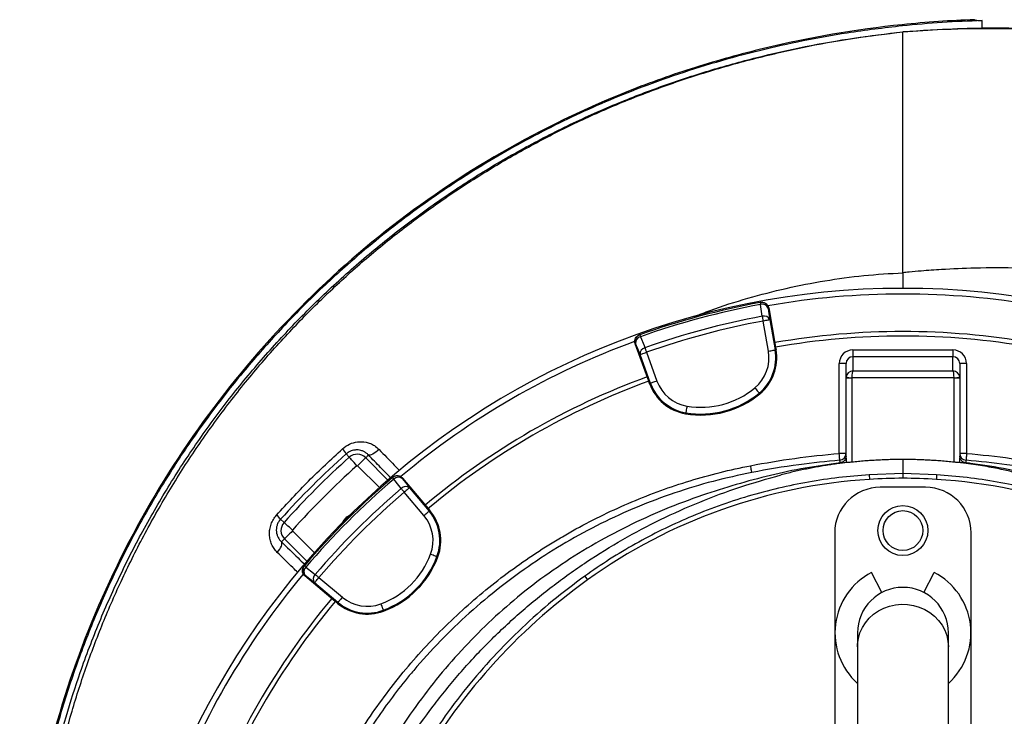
# Model space of a CAD drawing. Header units: millimetres. Extents: x 2532 to 4347, y 1532 to 5311.
# Tile 18 of 22: x 2532 to 3399, y 4698 to 5311. Entities that reach past the tile are written whole.
import ezdxf

# ---------------------------------------------------------------- set-up
doc = ezdxf.new("R2010")
doc.units = ezdxf.units.MM
doc.header["$LTSCALE"] = 2

msp = doc.modelspace()

# ---------------------------------------------------------------- linework, layer by layer
at = {"color": 7, "linetype": 'Continuous', "lineweight": 25}
for p, q in [((3379.16, 5303.78), (3379.16, 5310.12)), ((3379.16, 5303.78), (3381.29, 5303.5)), ((3309.41, 5300.28), (3309.41, 5300.31)), ((3309.41, 5088.39), (3309.41, 5300.28)), ((3184.32, 5062.31), (3183.86, 5062.22)), ((3191.32, 5057.45), (3190.85, 5057.37)), ((3191.32, 5057.45), (3197.4, 5023)), ((3191.07, 5019.48), (3186.41, 5045.93)), ((3192.31, 5046.97), (3196.98, 5020.52)), ((3077.88, 5033.83), (3077.44, 5033.67)), ((3074.26, 5026.12), (3073.81, 5025.96)), ((3085.77, 4993.09), (3073.81, 5025.96)), ((3087.38, 4991.15), (3078.19, 5016.39)), ((3083.82, 5018.44), (3093.01, 4993.2)), ((3197.81, 5020.66), (3196.98, 5020.52)), ((3197.4, 5023), (3197.81, 5020.66)), ((3265.41, 5020.51), (3265.41, 5014.51)), ((3265.41, 5020.51), (3353.41, 5020.51)), ((3353.41, 5020.51), (3353.41, 5014.51)), ((3253.41, 4929.48), (3253.41, 5008.49)), ((3259.41, 5008.49), (3253.41, 5008.49)), ((3259.41, 4995.96), (3259.41, 5008.49)), ((3265.41, 5014.51), (3265.41, 5002.01)), ((3353.41, 5014.51), (3265.41, 5014.51)), ((3353.41, 5002.01), (3353.41, 5014.51)), ((3359.41, 5008.49), (3359.41, 4995.96)), ((3365.41, 5008.49), (3359.41, 5008.49)), ((3365.41, 5008.49), (3365.41, 4929.48)), ((3265.41, 5002.01), (3353.41, 5002.01)), ((3086.58, 4990.86), (3085.77, 4993.09)), ((3086.58, 4990.86), (3087.38, 4991.15)), ((3259.41, 4925.34), (3259.41, 4995.96)), ((3259.41, 4995.96), (3264.41, 4995.96)), ((3354.41, 4996.02), (3264.41, 4996.02)), ((3264.41, 4995.96), (3264.41, 4921.8)), ((3354.41, 4921.8), (3354.41, 4995.96)), ((3354.41, 4995.96), (3359.41, 4995.96)), ((3359.41, 4995.96), (3359.41, 4925.34)), ((3183.58, 4981.93), (3183.04, 4982.58)), ((3118.27, 4964.43), (3118.41, 4965.27)), ((2819.72, 4929.1), (2822.36, 4926.15)), ((3259.41, 4929.48), (3253.41, 4929.48)), ((3365.41, 4929.48), (3359.41, 4929.48)), ((2839.2, 4928.16), (2836.79, 4925.75)), ((3259.41, 4921.44), (3259.52, 4921.45)), ((3309.41, 4924.18), (3309.41, 4911.9)), ((3359.41, 4921.44), (3359.3, 4921.45)), ((3309.41, 4911.9), (3279.73, 4910.68)), ((3309.41, 4911.9), (3309.41, 4907.71)), ((3339.09, 4910.68), (3309.41, 4911.9)), ((2860.78, 4908.58), (2860.42, 4908.28)), ((2869.27, 4907.88), (2868.91, 4907.56)), ((2869.27, 4907.88), (2891.76, 4881.08)), ((3279.73, 4910.68), (3279.98, 4906.61)), ((3339.09, 4910.68), (3338.84, 4906.61)), ((2888.04, 4874.86), (2870.77, 4895.44)), ((2875.37, 4899.29), (2892.63, 4878.72)), ((3329.41, 4899.71), (3289.41, 4899.71)), ((2891.76, 4881.08), (2893.28, 4879.26)), ((2893.28, 4879.26), (2892.63, 4878.72)), ((2761.81, 4871.58), (2764.97, 4868.75)), ((3249.41, 4859.71), (3249.41, 4683.71)), ((3369.41, 4683.71), (3369.41, 4859.71)), ((2762.75, 4851.71), (2765.37, 4854.33)), ((2900.32, 4838.6), (2899.53, 4838.9)), ((2782.84, 4830.7), (2782.53, 4830.34)), ((3290.94, 4807.19), (3281.8, 4824.75)), ((3327.88, 4807.19), (3337.02, 4824.75)), ((2783.55, 4822.21), (2783.24, 4821.85)), ((2810.04, 4799.36), (2783.24, 4821.85)), ((2795.68, 4820.34), (2816.26, 4803.08)), ((3029.45, 4821.54), (3031.84, 4818.22)), ((2812.4, 4798.48), (2791.82, 4815.75)), ((2811.86, 4797.84), (2810.04, 4799.36)), ((2811.86, 4797.84), (2812.4, 4798.48)), ((2852.52, 4790.79), (2852.22, 4791.59)), ((3269.41, 4771.71), (3269.41, 4759.38)), ((3349.41, 4759.38), (3349.41, 4771.71)), ((3269.41, 4759.38), (3269.41, 4606.91)), ((3349.41, 4606.91), (3349.41, 4759.38))]:
    msp.add_line(p, q, dxfattribs=at)
at = {"color": 8, "linetype": 'Continuous', "lineweight": 25}
for p, q in [((3309.41, 5088.39), (3309.41, 5074.71)), ((2836.79, 4925.75), (2856.39, 4906.14)), ((2848.87, 4899.54), (2829.72, 4918.69)), ((2772.43, 4861.39), (2791.58, 4842.25)), ((2784.98, 4834.73), (2765.37, 4854.33))]:
    msp.add_line(p, q, dxfattribs=at)
at = {"color": 7, "linetype": 'Continuous', "lineweight": 25, "flags": 128}
for points in [[(3308.9, 5305.55), (3308.86, 5305.87), (3308.83, 5306.19), (3308.79, 5306.59)], [(3183.86, 5062.22), (3183.86, 5062.2), (3183.88, 5062.11), (3183.9, 5061.97), (3183.94, 5061.78), (3183.99, 5061.53), (3184.04, 5061.23), (3184.1, 5060.88), (3184.18, 5060.5)], [(3185.63, 5050.1), (3184.45, 5058.51), (3184.18, 5060.5)], [(3185.63, 5050.1), (3185.71, 5049.67), (3185.8, 5049.21), (3185.89, 5048.71), (3185.99, 5048.19), (3186.09, 5047.64), (3186.19, 5047.08), (3186.3, 5046.51), (3186.41, 5045.93)], [(3190.85, 5057.37), (3191.56, 5052.28), (3192.31, 5046.97)], [(3192.31, 5046.97), (3192.16, 5046.95), (3191.8, 5046.88), (3191.25, 5046.78), (3190.51, 5046.65), (3189.62, 5046.5), (3188.62, 5046.32), (3187.53, 5046.13), (3186.41, 5045.93)], [(3077.88, 5033.83), (3077.89, 5033.8), (3077.92, 5033.72), (3077.97, 5033.59), (3078.04, 5033.4), (3078.12, 5033.16), (3078.22, 5032.88), (3078.34, 5032.55), (3078.47, 5032.17)], [(3078.19, 5016.39), (3076.18, 5021.36), (3074.26, 5026.12)], [(3078.47, 5032.17), (3081.65, 5024.3), (3082.41, 5022.44)], [(3078.19, 5016.39), (3078.33, 5016.44), (3078.67, 5016.57), (3079.2, 5016.76), (3079.91, 5017.02), (3080.75, 5017.33), (3081.71, 5017.68), (3082.75, 5018.05), (3083.82, 5018.44)], [(3082.41, 5022.44), (3082.55, 5022.03), (3082.71, 5021.59), (3082.88, 5021.11), (3083.06, 5020.61), (3083.24, 5020.09), (3083.43, 5019.55), (3083.63, 5019), (3083.82, 5018.44)], [(3191.07, 5019.48), (3192.2, 5019.68), (3193.28, 5019.87), (3194.29, 5020.04), (3195.18, 5020.2), (3195.91, 5020.33), (3196.47, 5020.43), (3196.83, 5020.49), (3196.98, 5020.52)], [(3093.01, 4993.2), (3091.93, 4992.81), (3090.9, 4992.43), (3089.94, 4992.08), (3089.09, 4991.78), (3088.39, 4991.52), (3087.86, 4991.33), (3087.52, 4991.2), (3087.38, 4991.15)], [(3259.42, 4996.28), (3259.52, 4996.27), (3259.8, 4996.26), (3260.26, 4996.23), (3260.89, 4996.2), (3261.64, 4996.16), (3262.5, 4996.12), (3263.44, 4996.07), (3264.41, 4996.02)], [(3354.41, 4996.02), (3355.38, 4996.07), (3356.32, 4996.12), (3357.18, 4996.16), (3357.93, 4996.2), (3358.56, 4996.23), (3359.02, 4996.26), (3359.3, 4996.27), (3359.4, 4996.28)], [(3179.21, 4987.2), (3179.94, 4986.32), (3180.65, 4985.47), (3181.3, 4984.68), (3181.87, 4983.99), (3182.35, 4983.42), (3182.71, 4982.98), (3182.94, 4982.7), (3183.04, 4982.58)], [(3119.42, 4971.18), (3119.23, 4970.05), (3119.04, 4968.96), (3118.87, 4967.96), (3118.72, 4967.07), (3118.59, 4966.33), (3118.5, 4965.78), (3118.44, 4965.42), (3118.41, 4965.27)], [(2848.56, 4933.05), (2847.16, 4931.76), (2845.73, 4930.6), (2844.31, 4929.61), (2842.96, 4928.82), (2841.74, 4928.27), (2840.68, 4927.97), (2839.82, 4927.93), (2839.2, 4928.16)], [(3253.9, 4923.5), (3253.89, 4923.63), (3253.86, 4923.97), (3253.81, 4924.53), (3253.75, 4925.27), (3253.68, 4926.18), (3253.59, 4927.21), (3253.5, 4928.32), (3253.41, 4929.48)], [(3365.41, 4929.48), (3365.32, 4928.32), (3365.22, 4927.21), (3365.14, 4926.18), (3365.07, 4925.27), (3365.01, 4924.53), (3364.96, 4923.97), (3364.93, 4923.63), (3364.92, 4923.5)], [(2829.02, 4918.7), (2827.77, 4920.11), (2826.55, 4921.47), (2825.43, 4922.72), (2824.43, 4923.83), (2823.6, 4924.76), (2822.97, 4925.47), (2822.55, 4925.94), (2822.36, 4926.15)], [(2829.72, 4918.69), (2831.06, 4920.02), (2832.34, 4921.31), (2833.54, 4922.5), (2834.59, 4923.55), (2835.47, 4924.43), (2836.15, 4925.11), (2836.59, 4925.55), (2836.79, 4925.75)], [(3176.51, 4912.82), (3176.48, 4912.97), (3176.41, 4913.33), (3176.3, 4913.88), (3176.16, 4914.62), (3175.99, 4915.5), (3175.79, 4916.5), (3175.58, 4917.59), (3175.36, 4918.71)], [(2860.42, 4908.28), (2860.44, 4908.25), (2860.49, 4908.19), (2860.59, 4908.08), (2860.72, 4907.93), (2860.88, 4907.74), (2861.08, 4907.51), (2861.3, 4907.24), (2861.56, 4906.94)], [(2868.02, 4898.67), (2862.79, 4905.36), (2861.56, 4906.94)], [(2868.91, 4907.56), (2872.07, 4903.52), (2875.37, 4899.29)], [(2868.02, 4898.67), (2868.3, 4898.33), (2868.61, 4897.98), (2868.94, 4897.59), (2869.28, 4897.19), (2869.64, 4896.76), (2870.01, 4896.33), (2870.39, 4895.89), (2870.77, 4895.44)], [(2875.37, 4899.29), (2875.25, 4899.2), (2874.97, 4898.96), (2874.54, 4898.6), (2873.97, 4898.12), (2873.28, 4897.54), (2872.5, 4896.89), (2871.65, 4896.18), (2870.77, 4895.44)], [(2888.04, 4874.86), (2888.92, 4875.6), (2889.76, 4876.31), (2890.54, 4876.96), (2891.23, 4877.54), (2891.81, 4878.02), (2892.24, 4878.39), (2892.52, 4878.62), (2892.63, 4878.72)], [(2772.41, 4862.1), (2771.01, 4863.35), (2769.65, 4864.57), (2768.4, 4865.69), (2767.28, 4866.69), (2766.36, 4867.52), (2765.65, 4868.15), (2765.18, 4868.57), (2764.97, 4868.75)], [(2772.43, 4861.39), (2771.1, 4860.06), (2769.81, 4858.77), (2768.62, 4857.58), (2767.57, 4856.53), (2766.69, 4855.65), (2766.01, 4854.97), (2765.57, 4854.53), (2765.37, 4854.33)], [(2759, 4842.46), (2760.15, 4843.82), (2761.15, 4845.21), (2761.98, 4846.58), (2762.6, 4847.89), (2762.99, 4849.1), (2763.15, 4850.15), (2763.07, 4851.04), (2762.75, 4851.71)], [(2893.91, 4840.98), (2894.98, 4840.58), (2896.02, 4840.2), (2896.97, 4839.84), (2897.82, 4839.53), (2898.52, 4839.27), (2899.05, 4839.07), (2899.39, 4838.95), (2899.53, 4838.9)], [(2782.84, 4830.7), (2782.86, 4830.68), (2782.93, 4830.62), (2783.04, 4830.53), (2783.19, 4830.4), (2783.38, 4830.24), (2783.61, 4830.04), (2783.88, 4829.82), (2784.18, 4829.56)], [(2784.18, 4829.56), (2790.87, 4824.33), (2792.45, 4823.1)], [(2791.82, 4815.75), (2787.6, 4819.05), (2783.55, 4822.21)], [(2791.82, 4815.75), (2791.92, 4815.87), (2792.16, 4816.15), (2792.52, 4816.58), (2793, 4817.15), (2793.58, 4817.84), (2794.23, 4818.62), (2794.94, 4819.47), (2795.68, 4820.34)], [(2792.45, 4823.1), (2792.78, 4822.82), (2793.14, 4822.51), (2793.53, 4822.18), (2793.93, 4821.84), (2794.35, 4821.48), (2794.79, 4821.1), (2795.23, 4820.73), (2795.68, 4820.34)], [(2816.26, 4803.08), (2815.52, 4802.2), (2814.81, 4801.36), (2814.16, 4800.57), (2813.58, 4799.88), (2813.1, 4799.31), (2812.73, 4798.88), (2812.5, 4798.6), (2812.4, 4798.48)], [(2850.14, 4797.21), (2850.54, 4796.14), (2850.92, 4795.1), (2851.27, 4794.15), (2851.59, 4793.3), (2851.85, 4792.6), (2852.04, 4792.07), (2852.17, 4791.73), (2852.22, 4791.59)]]:
    msp.add_lwpolyline(points, dxfattribs=at)
at = {"color": 8, "linetype": 'Continuous', "lineweight": 25, "flags": 128}
msp.add_lwpolyline([(3269.41, 4759.38), (3269.5, 4761.88), (3270.21, 4766.85), (3271.62, 4771.69), (3273.71, 4776.31), (3276.43, 4780.62), (3279.74, 4784.55), (3283.58, 4788.04), (3287.89, 4791.01), (3292.57, 4793.42), (3297.56, 4795.23), (3302.76, 4796.39), (3308.07, 4796.89), (3313.41, 4796.72), (3318.68, 4795.89), (3323.79, 4794.4), (3328.63, 4792.29), (3333.14, 4789.59), (3337.22, 4786.36), (3340.8, 4782.64), (3343.83, 4778.51), (3346.24, 4774.03), (3347.99, 4769.29), (3349.05, 4764.38), (3349.41, 4759.38)], dxfattribs=at)
at = {"color": 7, "linetype": 'Continuous', "lineweight": 25}
for radius in [22, 17.5]:
    msp.add_circle((3309.41, 4861.71), radius, dxfattribs=at)
for centre, radius, start, end in [((3309.41, 4381.71), 693, 1.57108, 178.42892), ((3309.41, 4381.71), 688, 80.06294, 99.94459), ((3309.41, 4381.71), 692, 100.45336, 109.54664), ((3309.41, 4381.71), 690.24, 100.45336, 109.54664), ((3184.94, 5056.33), 6, 9.983, 100.43584), ((3185.76, 5055.19), 5.53, 23.09677, 106.64457), ((3309.41, 4381.71), 679.76, 100.49145, 109.50855), ((3187.22, 5044.8), 5.53, 23.10252, 106.66381), ((3309.41, 4381.71), 675.51, 100.49145, 109.50855), ((3079.89, 5028.18), 6, 109.56418, 200.0172), ((3309.41, 4381.71), 655, 80.09164, 99.90836), ((3309.41, 4381.71), 651, 80.0922, 99.9078), ((3309.41, 4381.71), 688, 110.06073, 129.93861), ((3079.75, 5026.79), 5.53, 103.35613, 186.90284), ((3083.68, 5017.06), 5.53, 103.33634, 186.89729), ((3157.38, 5013.54), 34.21, 309.65135, 10), ((3157.38, 5013.54), 40.2, 309.65135, 10), ((3157.38, 5013.54), 41.05, 309.65135, 10), ((3309.41, 4381.71), 655, 110.09164, 129.90836), ((3309.41, 4381.71), 651, 110.0922, 129.9078), ((3125.15, 5004.9), 41.05, 200, 260.34865), ((3125.15, 5004.9), 40.2, 200, 260.34865), ((3125.15, 5004.9), 34.21, 200, 260.34865), ((3131.86, 5044.33), 81.05, 260.34865, 309.65135), ((3131.86, 5044.33), 80.2, 260.34865, 309.65135), ((3131.86, 5044.33), 74.21, 260.34865, 309.65135), ((2799.89, 4917.88), 22.78, 29.51322, 43.57194), ((2829.36, 4918.32), 10.5, 45, 131.81526), ((3253.41, 4929.48), 6, 274.65055, 359.99918), ((3365.41, 4929.48), 6, 180.00082, 265.34945), ((3309.41, 4381.71), 730.5, 131.81526, 138.18474), ((3309.41, 4381.71), 720.51, 131.81526, 138.18474), ((2829.36, 4918.32), 0.51, 45, 131.81526), ((3309.41, 4381.71), 692, 130.45336, 139.54664), ((3309.41, 4381.71), 690.24, 130.45336, 139.54664), ((2864.31, 4903.71), 6, 39.98333, 130.43497), ((2865.58, 4903.14), 5.53, 53.09665, 136.64413), ((3309.41, 4431.53), 476, 93.54499, 125.67115), ((3316.83, 4311.76), 596, 90.71332, 93.54499), ((3301.99, 4311.76), 596, 86.45501, 89.28668), ((3309.41, 4431.53), 476, 54.32885, 86.45501), ((3309.41, 4381.71), 679.76, 130.49145, 139.50855), ((3309.41, 4381.71), 675.51, 130.49145, 139.50855), ((2872.05, 4894.87), 5.53, 53.10253, 136.66402), ((3289.41, 4859.71), 40, 90, 180), ((3329.41, 4859.71), 40, 0, 90), ((2861.84, 4852.88), 40.2, 339.65135, 40), ((2861.84, 4852.88), 41.05, 339.65135, 40), ((2747.21, 4861.94), 17.5, 33.43246, 50.02725), ((2772.79, 4861.76), 10.5, 138.18474, 225), ((2828.58, 4862.54), 13.8, 115.20099, 154.79901), ((2861.84, 4852.88), 34.21, 339.65135, 40), ((2772.79, 4861.76), 0.51, 138.18474, 225), ((2824.33, 4866.78), 74.21, 290.34865, 339.65135), ((2824.33, 4866.78), 80.2, 290.34865, 339.65135), ((2824.33, 4866.78), 81.05, 290.34865, 339.65135), ((2787.41, 4826.81), 6, 139.56503, 230.01667), ((2787.98, 4825.54), 5.53, 133.35587, 216.90335), ((3309.41, 4771.71), 59.8, 117.5, 228.01719), ((3309.41, 4771.71), 59.8, 311.98281, 62.5), ((3309.41, 4381.71), 688, 140.06013, 159.93652), ((2796.25, 4819.07), 5.53, 133.33598, 216.89747), ((3338.57, 4390.91), 526, 125.67115, 150.69029), ((3309.41, 4771.71), 40, 0, 180), ((3309.41, 4381.71), 655, 140.09164, 159.90836), ((3309.41, 4381.71), 651, 140.0922, 159.9078), ((2838.24, 4829.28), 34.21, 230, 290.34865), ((2838.24, 4829.28), 41.05, 230, 290.34865), ((2838.24, 4829.28), 40.2, 230, 290.34865)]:
    msp.add_arc(centre, radius, start, end, dxfattribs=at)
for centre, major_axis, ratio, start_param, end_param in [((3265.41, 5008.49), (0, -12.02), 0.99863, 3.141593, 4.712389), ((3353.41, 5008.49), (0, 12.02), 0.99863, 4.712389, 6.283185), ((3265.41, 5008.49), (0, 6.02), 0.995902, 0, 1.570796), ((3353.41, 5008.49), (0, 6.02), 0.995902, 4.712389, 6.283185), ((3265.41, 4996.02), (4.57, 3.92), 0.991203, 0.865501, 2.383938), ((3265.41, 4996.02), (0.05, 6), 0.166425, 0.053853, 1.572289), ((3353.41, 4996.02), (-0.05, 6), 0.166425, 4.710896, 6.229332), ((3353.41, 4996.02), (4.57, -3.92), 0.991203, 0.757655, 2.276092), ((3265.41, 4995.96), (6, 0), 0.999087, 3.089233, 3.141593), ((3265.41, 4995.96), (0, -1), 0.99863, 4.660029, 4.712389), ((3353.41, 4995.96), (0, 1), 0.99863, 4.712389, 4.764749), ((3353.41, 4995.96), (6, 0), 0.999087, 0, 0.05236), ((3264.41, 4925.34), (0, 18.66), 0.267949, 1.570796, 1.780946), ((3354.41, 4925.34), (0, 18.66), 0.267949, 4.502255, 4.712389)]:
    msp.add_ellipse(centre, major_axis=major_axis, ratio=ratio, start_param=start_param, end_param=end_param, dxfattribs=at)
for points, knots in [([(3372.41, 5310.96), (3361.79, 5310.51), (3340.55, 5309.62), (3319.38, 5307.6), (3308.79, 5306.59)], [0, 0, 0, 0, 0.499695, 1, 1, 1, 1]), ([(3379.16, 5310.12), (3367.44, 5309.7), (3343.97, 5308.86), (3320.59, 5306.65), (3308.9, 5305.55)], [0, 0, 0, 0, 0.499631, 1, 1, 1, 1]), ([(3372.41, 5310.96), (3372.52, 5310.86), (3372.72, 5310.66), (3374.33, 5310.42), (3376.46, 5310.24), (3378.35, 5310.16), (3379.16, 5310.12)], [0, 0, 0, 0, 0.285864, 0.541229, 0.804003, 1, 1, 1, 1]), ([(3308.79, 5306.59), (3267.85, 5302.35), (3227.1, 5295.37), (3166.72, 5280.77), (3146.71, 5275.22), (3107.01, 5262.73), (3087.35, 5255.78), (3029.47, 5232.85), (2992.19, 5214.8), (2920.79, 5173.6), (2886.67, 5150.45), (2822.06, 5099.34), (2791.55, 5071.36), (2734.78, 5011.07), (2708.54, 4978.8), (2661.11, 4910.75), (2639.91, 4874.98), (2603.01, 4800.95), (2587.33, 4762.72), (2561.73, 4684.47), (2551.79, 4644.44), (2537.79, 4563.09), (2533.74, 4521.79), (2532.49, 4469.8), (2532.42, 4459.37), (2532.74, 4438.54), (2533.12, 4428.16), (2534.93, 4397.12), (2537.03, 4376.57), (2545.87, 4315.51), (2555.19, 4275.59), (2592.77, 4159.42), (2630.65, 4086.74), (2705.05, 3989.11), (2732.73, 3958.49), (2792.98, 3902.26), (2825.56, 3876.67), (2860.09, 3854.11)], [0, 0, 0, 0, 0.0625, 0.0625, 0.09375, 0.09375, 0.125, 0.125, 0.1875, 0.1875, 0.25, 0.25, 0.3125, 0.3125, 0.375, 0.375, 0.4375, 0.4375, 0.5, 0.5, 0.5625, 0.5625, 0.625, 0.625, 0.640625, 0.640625, 0.65625, 0.65625, 0.6875, 0.6875, 0.75, 0.75, 0.875, 0.875, 0.9375, 0.9375, 1, 1, 1, 1]), ([(3308.9, 5305.55), (3292.7, 5303.62), (3263.46, 5300.15), (3221.54, 5292.52), (3183.03, 5283.96), (3144.92, 5273.7), (3107.31, 5261.8), (3072.41, 5249), (3040.16, 5235.59), (3010.49, 5221.89), (2981.36, 5207.05), (2952.83, 5191.11), (2924.94, 5174.07), (2897.72, 5155.98), (2871.22, 5136.84), (2845.49, 5116.69), (2816.92, 5092.49), (2786.02, 5063.7), (2753.47, 5029.82), (2722.85, 4994.22), (2694.28, 4957.01), (2667.84, 4918.3), (2643.58, 4878.19), (2621.57, 4836.8), (2601.88, 4794.26), (2584.56, 4750.7), (2569.71, 4706.24), (2557.33, 4661.02), (2548.3, 4619.05), (2541.95, 4580.6), (2537.32, 4542.87), (2534.18, 4501.98), (2533.11, 4458.01), (2534.51, 4415.33), (2538.3, 4374.1), (2544.17, 4334.41), (2552.22, 4295.1), (2562.44, 4256.31), (2574.78, 4218.13), (2589.19, 4180.78), (2605.61, 4144.35), (2623.99, 4108.96), (2644.3, 4074.64), (2666.49, 4041.51), (2690.47, 4009.65), (2715.8, 3979.58), (2742.33, 3951.33), (2769.91, 3924.85), (2798.9, 3899.9), (2826.52, 3878.26), (2844.98, 3865.73), (2852.9, 3860.36)], [0, 0, 0, 0, 0.024886, 0.044924, 0.064991, 0.085066, 0.105129, 0.125163, 0.141782, 0.158408, 0.175027, 0.191645, 0.20827, 0.224889, 0.241508, 0.258134, 0.274753, 0.298636, 0.322538, 0.346421, 0.370247, 0.394092, 0.417918, 0.441744, 0.465588, 0.489413, 0.513239, 0.537084, 0.56091, 0.578723, 0.596537, 0.618897, 0.641273, 0.663628, 0.684019, 0.704427, 0.724819, 0.74521, 0.765617, 0.786008, 0.806277, 0.826562, 0.846831, 0.867099, 0.887383, 0.907651, 0.927056, 0.946502, 0.96596, 0.985404, 1, 1, 1, 1]), ([(3309.41, 5300.31), (3321.02, 5301.13), (3344.24, 5302.78), (3367.52, 5303.45), (3379.16, 5303.78)], [0, 0, 0, 0, 0.499826, 1, 1, 1, 1]), ([(4171.83, 4879.63), (4163.07, 4892.13), (4145.56, 4917.12), (4117.35, 4953.11), (4087.76, 4987.87), (4056.72, 5021.19), (4024.3, 5053.03), (3990.55, 5083.28), (3956.48, 5111.08), (3922.23, 5136.51), (3887.97, 5159.65), (3852.72, 5181.2), (3816.53, 5201.09), (3779.46, 5219.25), (3741.59, 5235.63), (3703.02, 5250.22), (3663.83, 5263.01), (3624.12, 5274), (3583.98, 5283.22), (3543.49, 5290.67), (3500.33, 5296.72), (3454.54, 5301.01), (3406.17, 5303.14), (3357.74, 5303.13), (3325.52, 5301.23), (3309.41, 5300.28)], [0, 0, 0, 0, 0.045427, 0.090796, 0.136074, 0.181243, 0.226297, 0.271242, 0.31609, 0.357133, 0.39813, 0.439104, 0.480067, 0.521016, 0.561952, 0.602881, 0.643809, 0.684733, 0.725648, 0.766552, 0.807437, 0.855584, 0.903708, 0.951841, 1, 1, 1, 1]), ([(3398.6, 5303.5), (3396.52, 5303.5), (3390.74, 5303.5), (3384.98, 5303.5), (3381.29, 5303.5)], [0, 0, 0, 0, 0.3592364, 1, 1, 1, 1]), ([(3414.59, 5303.5), (3413.32, 5303.45), (3410.74, 5303.35), (3405.3, 5303.29), (3401.27, 5303.42), (3398.6, 5303.5)], [0, 0, 0, 0, 0.248239, 0.503674, 1, 1, 1, 1]), ([(2822.48, 3888.67), (2819.58, 3890.79), (2805.8, 3900.88), (2782.5, 3920.79), (2752.74, 3948.33), (2724.67, 3977.61), (2698.29, 4008.33), (2673.72, 4040.42), (2651.06, 4073.85), (2630.31, 4108.56), (2611.52, 4144.43), (2594.75, 4181.29), (2580.09, 4218.97), (2567.62, 4257.29), (2557.42, 4296.19), (2549.46, 4335.6), (2543.68, 4375.45), (2540.06, 4415.55), (2538.58, 4455.74), (2539.26, 4496.18), (2542.03, 4536.82), (2546.8, 4577.62), (2553.55, 4618.18), (2562.25, 4658.37), (2572.87, 4698.05), (2586.04, 4739.08), (2602.15, 4781.31), (2621.48, 4824.53), (2643.23, 4866.67), (2667.28, 4907.53), (2693.53, 4946.93), (2721.92, 4984.71), (2752.42, 5020.78), (2784.94, 5055.13), (2819.37, 5087.67), (2855.56, 5118.25), (2893.33, 5146.72), (2932.44, 5172.86), (2972.79, 5196.63), (3014.22, 5218.06), (3055.81, 5236.74), (3097.37, 5252.79), (3138.73, 5266.41), (3180.77, 5278.02), (3223.32, 5287.56), (3266.21, 5295.21), (3295.02, 5298.61), (3309.41, 5300.31)], [0, 0, 0, 0, 0.005629, 0.026809, 0.048024, 0.06924, 0.090423, 0.111538, 0.132619, 0.153767, 0.174949, 0.196132, 0.217281, 0.238362, 0.259327, 0.280352, 0.301412, 0.322477, 0.343513, 0.364485, 0.385918, 0.407402, 0.428911, 0.450421, 0.471904, 0.493337, 0.518022, 0.542785, 0.567587, 0.592389, 0.617152, 0.641836, 0.6665, 0.691241, 0.716021, 0.740801, 0.765541, 0.790204, 0.814584, 0.838982, 0.863362, 0.886087, 0.908864, 0.931671, 0.954482, 0.977268, 1, 1, 1, 1]), ([(3786.09, 4941.54), (3782.14, 4945.57), (3764.93, 4962.6), (3732.52, 4990.32), (3680.43, 5025.15), (3626.04, 5051.04), (3548.21, 5077), (3466.57, 5091.3), (3389.09, 5093.37), (3347.17, 5091.55), (3327.86, 5090.14), (3316.58, 5089.12), (3311.2, 5088.58), (3309.41, 5088.39)], [0.3242836, 0.3242836, 0.3242836, 0.3242836, 0.3471175, 0.4223331, 0.4975487, 0.6012194, 0.6634218, 0.821574, 0.9204191, 0.957486, 0.9797261, 0.993242, 1, 1, 1, 1]), ([(3184.32, 5062.31), (3184.72, 5062.38), (3185.11, 5062.41), (3185.89, 5062.4), (3186.29, 5062.36), (3187.06, 5062.19), (3187.44, 5062.07), (3188.16, 5061.76), (3188.51, 5061.56), (3189.16, 5061.11), (3189.46, 5060.86), (3190.01, 5060.29), (3190.25, 5059.98), (3190.68, 5059.32), (3190.86, 5058.96), (3191.15, 5058.22), (3191.25, 5057.84), (3191.32, 5057.45)], [0, 0, 0, 0, 0.125, 0.125, 0.25, 0.25, 0.375, 0.375, 0.5, 0.5, 0.625, 0.625, 0.75, 0.75, 0.875, 0.875, 1, 1, 1, 1]), ([(3073.81, 5025.96), (3073.64, 5026.62), (3073.3, 5027.93), (3073.66, 5029.97), (3074.62, 5031.77), (3075.97, 5033.04), (3077.01, 5033.49), (3077.44, 5033.67)], [0, 0, 0, 0, 0.213554, 0.427098, 0.640706, 0.854434, 1, 1, 1, 1]), ([(2816.4, 4933.58), (2818.43, 4935.1), (2822.46, 4938.12), (2829.79, 4940.03), (2836.06, 4939.8), (2840.96, 4938.3), (2844.94, 4936.33), (2847.25, 4934.24), (2848.56, 4933.05)], [0, 0, 0, 0, 0.20494, 0.407051, 0.619361, 0.733816, 0.848258, 1, 1, 1, 1]), ([(2758.45, 4875.35), (2767.69, 4885.44), (2786.19, 4905.65), (2806.32, 4924.26), (2816.4, 4933.58)], [0, 0, 0, 0, 0.499231, 1, 1, 1, 1]), ([(2839.2, 4928.16), (2838.6, 4928.8), (2837.95, 4929.38), (2836.55, 4930.39), (2835.81, 4930.84), (2834.28, 4931.57), (2833.48, 4931.87), (2831.82, 4932.33), (2830.97, 4932.48), (2829.67, 4932.58), (2829.23, 4932.6), (2828.34, 4932.59), (2827.89, 4932.56), (2826.55, 4932.42), (2825.65, 4932.23), (2823.87, 4931.67), (2822.98, 4931.29), (2821.29, 4930.34), (2820.48, 4929.78), (2819.72, 4929.1)], [0, 0, 0, 0, 0.125, 0.125, 0.25, 0.25, 0.375, 0.375, 0.5, 0.5, 0.5625, 0.5625, 0.625, 0.625, 0.75, 0.75, 0.875, 0.875, 1, 1, 1, 1]), ([(3175.36, 4918.71), (3188.26, 4921.22), (3201.22, 4923.38), (3227.25, 4926.98), (3240.31, 4928.42), (3253.41, 4929.48)], [0, 0, 0, 0, 0.5, 0.5, 1, 1, 1, 1]), ([(3365.41, 4929.48), (3378.51, 4928.42), (3391.57, 4926.98), (3417.6, 4923.38), (3430.56, 4921.22), (3443.46, 4918.71)], [0, 0, 0, 0, 0.5, 0.5, 1, 1, 1, 1]), ([(3254.1, 4921.2), (3243.82, 4919.79), (3223.22, 4916.97), (3192.75, 4910.38), (3162.67, 4902.33), (3131.5, 4892.5), (3099.43, 4880.5), (3066.84, 4865.68), (3035.33, 4848.73), (3005.18, 4829.71), (2976.95, 4808.94), (2950.76, 4786.52), (2926.53, 4762.69), (2903.93, 4737.35), (2883.15, 4710.65), (2865.52, 4685.2), (2855.68, 4668.23), (2851.46, 4660.95)], [0, 0, 0, 0, 0.061908, 0.123918, 0.185972, 0.247942, 0.319255, 0.390836, 0.462487, 0.534029, 0.60531, 0.673782, 0.742475, 0.811266, 0.880006, 0.948518, 1, 1, 1, 1]), ([(3253.9, 4923.5), (3241.89, 4922.37), (3215.94, 4919.91), (3190.29, 4915.3), (3176.51, 4912.82)], [0, 0, 0, 0, 0.46279, 1, 1, 1, 1]), ([(3259.41, 4921.44), (3258.73, 4921.36), (3257.36, 4921.19), (3254.2, 4920.79), (3249.94, 4920.22), (3244.57, 4919.42), (3239.22, 4918.56), (3233.89, 4917.63), (3228.57, 4916.63), (3223.26, 4915.56), (3217.96, 4914.43), (3212.68, 4913.23), (3207.42, 4911.96), (3203.92, 4911.06), (3202.17, 4910.61)], [0, 0, 0, 0, 0.0353324, 0.0706757, 0.1637007, 0.2566618, 0.3495751, 0.4424569, 0.5353236, 0.6281914, 0.7210767, 0.8139957, 0.9069647, 1, 1, 1, 1]), ([(3254.1, 4921.2), (3254.09, 4922.1), (3254.08, 4922.63), (3254.04, 4922.89), (3254.03, 4922.92), (3254.01, 4923.01), (3254, 4923.06), (3253.96, 4923.22), (3253.93, 4923.34), (3253.9, 4923.5)], [0, 0, 0, 0, 0.5, 0.5, 0.625, 0.625, 0.75, 0.75, 1, 1, 1, 1]), ([(3259.41, 4927.2), (3259.41, 4926.47), (3259.28, 4925.77), (3258.78, 4924.4), (3258.41, 4923.78), (3257.69, 4922.95), (3257.42, 4922.69), (3256.85, 4922.24), (3256.54, 4922.03), (3255.89, 4921.69), (3255.55, 4921.54), (3254.84, 4921.32), (3254.48, 4921.24), (3254.1, 4921.2)], [0, 0, 0, 0, 0.25, 0.25, 0.5, 0.5, 0.625, 0.625, 0.75, 0.75, 0.875, 0.875, 1, 1, 1, 1]), ([(3264.41, 4921.8), (3263.85, 4921.74), (3262.72, 4921.63), (3261.23, 4921.5), (3260.05, 4921.43), (3259.7, 4921.44), (3259.52, 4921.45)], [0, 0, 0, 0, 0.249014, 0.498069, 0.745924, 1, 1, 1, 1]), ([(3309.41, 4924.18), (3308.49, 4924.18), (3306.63, 4924.18), (3303.84, 4924.15), (3301.03, 4924.1), (3298.21, 4924.04), (3295.37, 4923.95), (3292.53, 4923.85), (3289.7, 4923.73), (3286.02, 4923.55), (3281.43, 4923.28), (3275.87, 4922.87), (3270.17, 4922.39), (3266.34, 4922), (3264.41, 4921.8)], [0, 0, 0, 0, 0.061501, 0.12341, 0.185732, 0.248424, 0.31138, 0.374437, 0.437406, 0.500079, 0.619724, 0.743592, 0.870908, 1, 1, 1, 1]), ([(3354.41, 4921.8), (3353.44, 4921.9), (3351.51, 4922.1), (3348.63, 4922.38), (3345.75, 4922.63), (3342.91, 4922.87), (3340.11, 4923.08), (3337.35, 4923.27), (3334.63, 4923.44), (3330.95, 4923.64), (3326.28, 4923.86), (3320.62, 4924.05), (3315, 4924.16), (3311.26, 4924.18), (3309.41, 4924.18)], [0, 0, 0, 0, 0.064606, 0.129093, 0.193125, 0.256409, 0.318824, 0.380278, 0.440678, 0.499924, 0.625565, 0.751578, 0.876591, 1, 1, 1, 1]), ([(3359.3, 4921.45), (3359.18, 4921.44), (3358.97, 4921.44), (3358.37, 4921.46), (3357.99, 4921.48), (3357.1, 4921.54), (3356.61, 4921.58), (3355.53, 4921.68), (3354.98, 4921.74), (3354.41, 4921.8)], [0, 0, 0, 0, 0.25, 0.25, 0.5, 0.5, 0.75, 0.75, 1, 1, 1, 1]), ([(3364.72, 4921.2), (3364.34, 4921.24), (3363.98, 4921.32), (3363.28, 4921.54), (3362.93, 4921.69), (3362.28, 4922.03), (3361.97, 4922.23), (3361.4, 4922.69), (3361.13, 4922.95), (3360.65, 4923.5), (3360.44, 4923.79), (3360.07, 4924.41), (3359.92, 4924.74), (3359.66, 4925.42), (3359.57, 4925.76), (3359.44, 4926.47), (3359.41, 4926.83), (3359.41, 4927.2)], [0, 0, 0, 0, 0.125, 0.125, 0.25, 0.25, 0.375, 0.375, 0.5, 0.5, 0.625, 0.625, 0.75, 0.75, 0.875, 0.875, 1, 1, 1, 1]), ([(3416.65, 4910.61), (3413.52, 4911.43), (3406.77, 4913.12), (3394.6, 4915.82), (3379.91, 4918.6), (3367.41, 4920.46), (3360.59, 4921.3), (3359.41, 4921.44)], [0.01980077, 0.01980077, 0.01980077, 0.01980077, 0.02502604, 0.03025132, 0.03547659, 0.04070186, 0.04180218, 0.04180218, 0.04180218, 0.04180218]), ([(3364.92, 4923.5), (3364.89, 4923.34), (3364.86, 4923.22), (3364.82, 4923.06), (3364.81, 4923.01), (3364.79, 4922.92), (3364.78, 4922.89), (3364.74, 4922.63), (3364.73, 4922.1), (3364.72, 4921.2)], [0, 0, 0, 0, 0.25, 0.25, 0.375, 0.375, 0.5, 0.5, 1, 1, 1, 1]), ([(3767.3, 4661.05), (3765.01, 4665.13), (3757.6, 4678.31), (3743.42, 4699.66), (3724.87, 4725.01), (3704.74, 4749.16), (3683.37, 4771.87), (3660.71, 4793.01), (3636.87, 4812.59), (3611.77, 4830.75), (3585.56, 4847.38), (3558.4, 4862.42), (3529.62, 4876.09), (3499.3, 4888.39), (3467.51, 4899.35), (3435.09, 4908.51), (3402.19, 4915.77), (3378.63, 4919.53), (3366.11, 4921.03), (3364.72, 4921.2)], [0, 0, 0, 0, 0.028624, 0.092527, 0.156406, 0.22016, 0.28371, 0.345658, 0.407843, 0.470155, 0.532473, 0.594671, 0.656629, 0.723531, 0.790613, 0.857737, 0.92478, 0.991649, 1, 1, 1, 1]), ([(3442.31, 4912.82), (3428.53, 4915.3), (3402.87, 4919.91), (3376.93, 4922.37), (3364.92, 4923.5)], [0, 0, 0, 0, 0.537274, 1, 1, 1, 1]), ([(2826.06, 4675.4), (2835.62, 4691.13), (2845.96, 4706.31), (2862.63, 4728.22), (2868.39, 4735.39), (2880.29, 4749.44), (2886.39, 4756.28), (2905.18, 4776.23), (2918.32, 4788.81), (2945.8, 4812.52), (2960.15, 4823.66), (2982.58, 4839.28), (2990.22, 4844.3), (3001.9, 4851.55), (3005.83, 4853.93), (3013.77, 4858.58), (3017.77, 4860.85), (3037.84, 4871.91), (3054.24, 4879.85), (3087.71, 4893.98), (3104.77, 4900.16), (3130.86, 4908.12), (3139.64, 4910.55), (3157.38, 4914.97), (3166.33, 4916.95), (3175.36, 4918.71)], [0, 0, 0, 0, 0.125, 0.125, 0.1875, 0.1875, 0.25, 0.25, 0.375, 0.375, 0.5, 0.5, 0.5625, 0.5625, 0.59375, 0.59375, 0.625, 0.625, 0.75, 0.75, 0.875, 0.875, 0.9375, 0.9375, 1, 1, 1, 1]), ([(3176.51, 4912.82), (3165.08, 4910.36), (3142.2, 4905.43), (3108.57, 4895.11), (3075.62, 4882.73), (3043.62, 4868.16), (3012.72, 4851.49), (2983.05, 4832.71), (2954.67, 4811.94), (2927.7, 4789.3), (2902.34, 4764.94), (2883.9, 4744.64), (2868.8, 4726.41), (2856.59, 4710.56), (2843.16, 4691.49), (2835.05, 4678.5), (2831.18, 4672.29)], [0, 0, 0, 0, 0.080899, 0.162075, 0.243341, 0.324512, 0.405407, 0.486315, 0.567501, 0.64878, 0.729965, 0.810873, 0.838537, 0.893937, 0.949336, 1, 1, 1, 1]), ([(2860.78, 4908.58), (2861.09, 4908.84), (2861.41, 4909.07), (2862.09, 4909.45), (2862.46, 4909.61), (2863.21, 4909.85), (2863.6, 4909.93), (2864.38, 4910.02), (2864.78, 4910.03), (2865.56, 4909.96), (2865.95, 4909.89), (2866.71, 4909.68), (2867.08, 4909.53), (2867.78, 4909.17), (2868.11, 4908.95), (2868.73, 4908.46), (2869.02, 4908.18), (2869.27, 4907.88)], [0, 0, 0, 0, 0.125, 0.125, 0.25, 0.25, 0.375, 0.375, 0.5, 0.5, 0.625, 0.625, 0.75, 0.75, 0.875, 0.875, 1, 1, 1, 1]), ([(2862.53, 4656.5), (2866.56, 4663.33), (2876.82, 4680.77), (2895.81, 4707.34), (2919.08, 4736.22), (2944.41, 4763.45), (2971.56, 4788.99), (3000.44, 4812.68), (3030.91, 4834.45), (3062.84, 4854.16), (3096.06, 4871.77), (3130.46, 4887.11), (3165.81, 4900.35), (3190.05, 4907.19), (3202.17, 4910.61)], [0, 0, 0, 0, 0.055365, 0.14124, 0.227117, 0.312992, 0.398869, 0.484744, 0.570621, 0.656496, 0.742373, 0.828248, 0.914123, 1, 1, 1, 1]), ([(3279.73, 4910.68), (3270.79, 4909.96), (3252.91, 4908.52), (3226.3, 4904.53), (3199.69, 4899.1), (3173.18, 4892.07), (3146.86, 4883.46), (3121.54, 4873.53), (3097.26, 4862.4), (3073.98, 4850.14), (3051.26, 4836.64), (3036.72, 4826.57), (3029.45, 4821.54)], [0, 0, 0, 0, 0.099897, 0.199866, 0.299756, 0.402558, 0.505445, 0.608247, 0.705595, 0.802944, 0.901472, 1, 1, 1, 1]), ([(3589.36, 4821.54), (3582.06, 4826.6), (3567.43, 4836.72), (3544.48, 4850.34), (3520.64, 4862.87), (3495.88, 4874.12), (3470.28, 4884.05), (3444.44, 4892.41), (3418.47, 4899.24), (3392.36, 4904.57), (3365.88, 4908.54), (3348.02, 4909.97), (3339.09, 4910.68)], [0, 0, 0, 0, 0.0990625, 0.1982013, 0.2972638, 0.3992035, 0.5012262, 0.6031661, 0.7017661, 0.8003662, 0.900181, 1, 1, 1, 1]), ([(2759, 4842.46), (2757.95, 4843.48), (2757.02, 4844.59), (2755.79, 4846.38), (2755.41, 4846.99), (2754.71, 4848.26), (2754.38, 4848.92), (2753.5, 4850.95), (2753.05, 4852.34), (2752.57, 4854.49), (2752.44, 4855.22), (2752.26, 4856.7), (2752.2, 4857.46), (2752.13, 4859.73), (2752.22, 4861.24), (2752.58, 4863.5), (2752.74, 4864.26), (2753.13, 4865.76), (2753.36, 4866.52), (2754.16, 4868.73), (2754.83, 4870.15), (2756.44, 4872.86), (2757.39, 4874.16), (2758.45, 4875.35)], [0, 0, 0, 0, 0.125, 0.125, 0.1875, 0.1875, 0.25, 0.25, 0.375, 0.375, 0.4375, 0.4375, 0.5, 0.5, 0.625, 0.625, 0.6875, 0.6875, 0.75, 0.75, 0.875, 0.875, 1, 1, 1, 1]), ([(2761.81, 4871.58), (2761.11, 4870.81), (2760.49, 4869.95), (2759.74, 4868.61), (2759.51, 4868.15), (2759.11, 4867.21), (2758.94, 4866.73), (2758.5, 4865.29), (2758.32, 4864.34), (2758.15, 4862.46), (2758.16, 4861.52), (2758.36, 4859.73), (2758.53, 4858.87), (2759.03, 4857.23), (2759.35, 4856.44), (2760.51, 4854.18), (2761.51, 4852.86), (2762.75, 4851.71)], [0, 0, 0, 0, 0.125, 0.125, 0.1875, 0.1875, 0.25, 0.25, 0.375, 0.375, 0.5, 0.5, 0.625, 0.625, 0.75, 0.75, 1, 1, 1, 1]), ([(2783.24, 4821.85), (2782.94, 4822.1), (2782.66, 4822.39), (2782.17, 4823), (2781.95, 4823.33), (2781.59, 4824.03), (2781.45, 4824.4), (2781.23, 4825.16), (2781.15, 4825.55), (2781.09, 4826.33), (2781.09, 4826.73), (2781.18, 4827.51), (2781.27, 4827.9), (2781.51, 4828.65), (2781.67, 4829.01), (2782.05, 4829.71), (2782.28, 4830.03), (2782.53, 4830.34)], [0, 0, 0, 0, 0.125, 0.125, 0.25, 0.25, 0.375, 0.375, 0.5, 0.5, 0.625, 0.625, 0.75, 0.75, 0.875, 0.875, 1, 1, 1, 1]), ([(3029.45, 4821.54), (3019.93, 4814.42), (3000.84, 4800.16), (2974.1, 4776.34), (2948.88, 4750.9), (2925.43, 4723.85), (2903.99, 4695.27), (2887.56, 4670.64), (2879.08, 4655.13), (2876.31, 4650.07)], [0, 0, 0, 0, 0.1539047, 0.3083341, 0.4629435, 0.6173772, 0.7712857, 0.9253102, 1, 1, 1, 1])]:
    msp.add_open_spline(points, degree=3, knots=knots, dxfattribs=at)
for points in [[(3381.29, 5303.5), (3380.53, 5303.59), (3379.82, 5303.68), (3379.16, 5303.78)], [(2819.72, 4929.1), (2799.35, 4910.99), (2780.05, 4891.82), (2761.81, 4871.58)]]:
    msp.add_open_spline(points, degree=3, dxfattribs=at)
at = {"color": 8, "linetype": 'Continuous', "lineweight": 25}
for points, knots in [([(2762.79, 3955.76), (2755.26, 3963), (2738.73, 3978.92), (2714.91, 4005.19), (2691.1, 4034.11), (2668.97, 4064.24), (2648.66, 4095.25), (2630.16, 4127.07), (2613.47, 4159.6), (2598.5, 4192.99), (2585.17, 4227.4), (2573.56, 4262.79), (2563.75, 4299.09), (2555.85, 4336.01), (2549.91, 4373.46), (2545.97, 4411.37), (2544.08, 4449.63), (2544.23, 4489.47), (2546.35, 4530.69), (2550.72, 4573.09), (2557.24, 4615.13), (2565.88, 4656.72), (2576.62, 4697.79), (2589.44, 4738.27), (2604.34, 4778.09), (2621.56, 4817.78), (2641.17, 4857.21), (2663.24, 4896.19), (2687.39, 4933.99), (2713.56, 4970.44), (2741.65, 5005.43), (2771.11, 5038.34), (2801.71, 5069.15), (2833.29, 5097.86), (2866.25, 5124.89), (2900.52, 5150.18), (2936.04, 5173.7), (2972.74, 5195.41), (3010.57, 5215.27), (3050.08, 5233.51), (3091.23, 5249.97), (3133.91, 5264.41), (3177.22, 5276.73), (3220.97, 5286.84), (3265.03, 5294.93), (3294.63, 5298.5), (3309.41, 5300.28)], [0, 0, 0, 0, 0.017302, 0.038037, 0.058726, 0.079357, 0.099936, 0.120118, 0.140293, 0.160479, 0.180696, 0.201376, 0.222122, 0.242945, 0.263859, 0.284878, 0.306018, 0.32724, 0.350809, 0.374315, 0.397774, 0.421196, 0.444598, 0.468004, 0.491434, 0.514912, 0.539565, 0.564262, 0.588986, 0.613722, 0.638457, 0.663177, 0.686743, 0.710267, 0.733753, 0.757223, 0.780701, 0.804207, 0.827759, 0.851369, 0.87618, 0.90107, 0.925907, 0.950666, 0.97536, 1, 1, 1, 1]), ([(3125.81, 5049.83), (3130.49, 5051.7), (3145.97, 5057.87), (3173, 5066.22), (3206.64, 5075.02), (3240.66, 5081.64), (3274.93, 5086.38), (3297.92, 5087.72), (3309.41, 5088.39)], [0, 0, 0, 0, 0.080106, 0.265311, 0.449813, 0.633531, 0.816801, 1, 1, 1, 1]), ([(2848.56, 4933.05), (2852.99, 4928.45), (2858.88, 4922.32), (2865.05, 4916.03), (2866.59, 4914.46)], [0, 0, 0, 0, 0.750183, 1, 1, 1, 1]), ([(2858.72, 4908.13), (2855.79, 4911.12), (2849.16, 4917.88), (2842.77, 4924.48), (2839.2, 4928.16)], [0, 0, 0, 0, 0.44226, 1, 1, 1, 1]), ([(2762.75, 4851.71), (2767.55, 4847.11), (2774.23, 4840.69), (2781.16, 4833.94), (2783.12, 4832.03)], [0, 0, 0, 0, 0.717235, 1, 1, 1, 1]), ([(2776.97, 4824.79), (2775.53, 4826.22), (2769.42, 4832.29), (2763.52, 4838.05), (2759, 4842.46)], [0, 0, 0, 0, 0.2354269, 1, 1, 1, 1])]:
    msp.add_open_spline(points, degree=3, knots=knots, dxfattribs=at)

doc.saveas('drawing.dxf')
